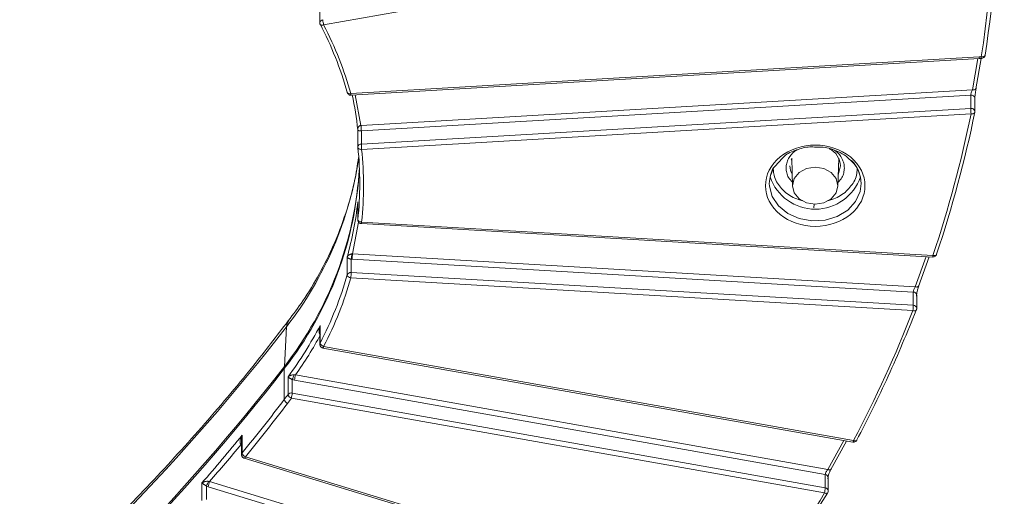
# Model space of a CAD drawing. Header units: millimetres. Extents: x 0 to 420, y 0 to 297.
# Tile 66 of 91: x 356 to 388, y 123 to 139. Entities that reach past the tile are written whole.
import ezdxf

# ---------------------------------------------------------------- set-up
doc = ezdxf.new("R2010")
doc.units = ezdxf.units.MM

msp = doc.modelspace()

# ---------------------------------------------------------------- linework, layer by layer
at = {"color": 7, "linetype": 'Continuous', "lineweight": 15}
for p, q in [((365.42772202, 138.60613027), (386.00734853, 142.2616385)), ((365.30272237, 139.19977419), (365.30272237, 138.67828815)), ((386.83480971, 137.56235845), (366.31554012, 136.36403056)), ((366.32282889, 136.31140778), (386.84209848, 137.50973567)), ((386.72476692, 136.51595661), (386.90344322, 137.51212648)), ((386.84167701, 137.51008053), (386.90547943, 137.51219059)), ((386.84209848, 137.50973567), (386.84167701, 137.51008054)), ((386.90548207, 137.51219274), (386.90553475, 137.51182637)), ((366.19369094, 136.41340596), (366.19521613, 136.40232415)), ((366.65006492, 135.32360421), (386.61324372, 136.48945761)), ((386.56255424, 136.31200819), (366.65898688, 135.14963497)), ((386.56255424, 136.31200819), (386.56255424, 135.87903937)), ((386.69647321, 135.77723017), (386.69647321, 136.21019898)), ((386.56255424, 135.87903937), (366.65898688, 134.71666616)), ((366.66790094, 134.54269907), (386.57146829, 135.70507228)), ((386.69476363, 135.76041647), (386.69392333, 135.75211316)), ((366.54290393, 135.19283187), (366.54290393, 134.61485911)), ((366.64399578, 135.32319124), (366.65006492, 135.32360421)), ((366.65898688, 134.71666616), (366.65898688, 135.14963497)), ((366.54338862, 134.60586829), (366.54290393, 134.61485911)), ((380.16115654, 133.98245203), (380.41595531, 134.2573361)), ((380.70079162, 134.22195308), (380.71657561, 134.18715129)), ((380.71459471, 134.25269151), (380.74216402, 133.34110179)), ((382.22189245, 133.34110609), (382.24946703, 134.25269151)), ((382.24748349, 134.18714914), (382.26327012, 134.22195308)), ((366.54290393, 132.81947909), (366.54290393, 132.24150633)), ((366.54338862, 132.25049715), (366.54338862, 132.82778603)), ((366.54290393, 132.24150633), (366.54338862, 132.25049715)), ((385.3252492, 131.0797557), (366.66790094, 132.16934629)), ((366.66061481, 132.11672137), (385.31796307, 131.02713078)), ((366.19369358, 131.0202505), (366.19369358, 130.44296162)), ((366.32445944, 130.5219819), (366.32445944, 130.95649051)), ((384.68005998, 129.88298256), (366.36114828, 130.9528084)), ((366.37006497, 131.12677764), (384.74854597, 130.05347162)), ((384.85403954, 130.06496415), (385.20556796, 131.03369052)), ((385.4437477, 131.11212384), (385.44579973, 131.12492607)), ((366.31553748, 130.34801696), (384.67114329, 129.2760445)), ((384.68005998, 129.45001374), (366.32445944, 130.5219819)), ((384.68005998, 129.88298256), (384.68005998, 129.45001374)), ((384.79614294, 129.34820669), (384.79614294, 129.7811755)), ((364.14477327, 127.45535668), (364.21281409, 128.74493266)), ((365.30272237, 128.7006429), (365.30272237, 128.17807728)), ((365.31260317, 128.79513871), (365.3080118, 128.70023853)), ((365.31260317, 128.21784983), (365.31260317, 128.79513871)), ((365.40586098, 128.05500435), (382.71074585, 124.98118066)), ((382.73260689, 125.0320914), (365.42772071, 128.10591832)), ((364.15873441, 127.41425394), (363.97695506, 127.18614951)), ((364.142687, 126.3739972), (364.142687, 127.38425059)), ((364.26537911, 127.11521368), (364.26537911, 126.5379248)), ((364.39907023, 126.5850653), (364.39907023, 127.02535893)), ((364.50637874, 127.17558758), (381.89170351, 124.08747537)), ((381.80796562, 123.92573192), (364.47981174, 127.00369074)), ((364.37250323, 126.41316846), (381.7813973, 123.3208695)), ((381.80796562, 123.49276311), (364.39907023, 126.5850653)), ((362.76743665, 125.20760151), (362.74742875, 125.07084755)), ((362.76743665, 124.63031262), (362.76743665, 125.20760151)), ((362.74640537, 125.07108738), (362.74640537, 124.57364895)), ((381.98942888, 124.08566491), (382.50747423, 125.01728802)), ((362.83498356, 124.45407429), (379.23534043, 119.45927911)), ((379.27175794, 119.50669695), (362.87140371, 124.50148999)), ((381.80796562, 123.92573192), (381.80796562, 123.49276311)), ((381.90639432, 123.39302953), (381.90639432, 123.82599835)), ((361.45278293, 123.65029792), (361.45278293, 123.07300904)), ((361.59831337, 123.10946058), (361.59831337, 123.54727676)), ((378.10188786, 118.51620075), (361.66057612, 123.52346801)), ((361.70426264, 123.69125875), (378.19599124, 118.66863719))]:
    msp.add_line(p, q, dxfattribs=at)
at = {"color": 8, "linetype": 'Continuous', "lineweight": 15}
for p, q in [((386.79547616, 137.50701194), (386.61324372, 136.48945761)), ((366.64399578, 135.32319124), (366.45145844, 136.3189181)), ((380.90102339, 134.53218191), (380.81027859, 134.48182256)), ((381.44910101, 132.75231053), (381.43143621, 132.63703445)), ((366.37006497, 131.12677764), (366.5704864, 132.16327937)), ((385.10610667, 131.03950001), (384.74854597, 130.05347162)), ((382.41742222, 125.03328382), (381.89170351, 124.08747537))]:
    msp.add_line(p, q, dxfattribs=at)
at = {"color": 7, "linetype": 'Continuous', "lineweight": 15, "flags": 128}
for points in [[(365.31672566, 138.62080164), (365.31481062, 138.62520374), (365.31260054, 138.63851776)], [(386.90458381, 137.56466423), (386.92877874, 137.56356488), (386.95204907, 137.56528495), (386.97349128, 137.56975346), (386.99228087, 137.57680055), (387.00770662, 137.58615095), (387.01917056, 137.59744982), (387.02623016, 137.61026276), (387.02860882, 137.6240973)], [(386.73662599, 136.54525994), (386.73425786, 136.53149423), (386.72723251, 136.51888992), (386.71583179, 136.50792659), (386.70049033, 136.49902359), (386.6817903, 136.49252713), (386.66046137, 136.48868884), (386.63731221, 136.48765276), (386.61324372, 136.48945761)], [(366.66790094, 134.54269907), (366.64360855, 134.54233319), (366.62025393, 134.54475015), (366.59872479, 134.54987039), (366.57985881, 134.55747887), (366.56437248, 134.56729601), (366.55286639, 134.57893903), (366.54578308, 134.59196492), (366.54338862, 134.60586829)], [(379.9820298, 133.42818487), (380.01631099, 133.68853578), (380.14097874, 133.97690235)], [(380.95870399, 133.78333829), (380.79827728, 133.58728249), (380.74193748, 133.35602483), (380.79827465, 133.12476503), (380.95870399, 132.92871138), (381.19881195, 132.79770997), (381.48203087, 132.75170837), (381.76524716, 132.79771212), (382.00535248, 132.92870708), (382.16578183, 133.12476503), (382.22212163, 133.35602268), (382.16578446, 133.58728249), (382.00534985, 133.78334044), (381.76524716, 133.91433755), (381.48202824, 133.96033914), (381.19881195, 133.91433539), (380.95870399, 133.78333829)], [(366.54338862, 132.25049715), (366.54578045, 132.23624748), (366.55286639, 132.22219991), (366.56437511, 132.20888993), (366.57985618, 132.19684014), (366.59872479, 132.18650646), (366.62025393, 132.1782803), (366.64361119, 132.17248425), (366.66790094, 132.16934629)], [(384.86782946, 130.09511234), (384.86553772, 130.08162409), (384.85874945, 130.06982423), (384.84772541, 130.0601665), (384.83289762, 130.05302509), (384.81482189, 130.0486731), (384.79419628, 130.0472847), (384.77181894, 130.0489007), (384.74854597, 130.05347162)], [(384.79025555, 129.31724428), (384.78796381, 129.30376464), (384.78762137, 129.30284422), (384.78118607, 129.29199059), (384.77018048, 129.28237373), (384.75536849, 129.27528825), (384.73731647, 129.27101154), (384.7167251, 129.26968981), (384.69437937, 129.27139185), (384.67114329, 129.2760445)], [(362.74640669, 124.92488553), (362.74584693, 124.9243295), (362.73227696, 124.90917501)], [(382.83253707, 125.03362981), (382.83870895, 125.03941233), (382.84318442, 125.04596054)], [(382.00470184, 124.11599121), (382.00253128, 124.10275247), (381.99609862, 124.09169897), (381.98565673, 124.08325651), (381.97160339, 124.0777498), (381.95448124, 124.07538525), (381.93494354, 124.07626606), (381.91374894, 124.08034486), (381.89170351, 124.08747537)], [(381.88923792, 123.32982405), (381.88556587, 123.32471024), (381.87886452, 123.31866758)]]:
    msp.add_lwpolyline(points, dxfattribs=at)
at = {"color": 8, "linetype": 'Continuous', "lineweight": 15, "flags": 128}
for points in [[(365.42772202, 138.60613027), (365.40526039, 138.59975689), (365.38366539, 138.59640079), (365.36376155, 138.59619752), (365.34631802, 138.59914282), (365.33200653, 138.60512703), (365.32136445, 138.61393085), (365.31672566, 138.62080164)], [(366.19521613, 136.40232415), (366.19603536, 136.39976285), (366.20296852, 136.38752635), (366.21422963, 136.37715452), (366.22938406, 136.36905381), (366.24784701, 136.36353387), (366.2689099, 136.36080329), (366.29176666, 136.36097388), (366.31554012, 136.36403056)], [(386.69392333, 135.75211316), (386.69239287, 135.74666582), (386.68537542, 135.73408517), (386.6739826, 135.72316271), (386.65865168, 135.71431993), (386.63997009, 135.70789446), (386.61865169, 135.70412929), (386.59552097, 135.7031771), (386.57146829, 135.70507228)], [(382.30703172, 134.00514896), (382.24422765, 133.74768027), (382.2335803, 133.72762085)], [(382.98202931, 133.42818272), (382.94774811, 133.1678318), (382.79854827, 132.84119402), (382.54268792, 132.56211079), (382.20090332, 132.35319253), (381.80087705, 132.23136477), (381.37501739, 132.20649375), (380.95783471, 132.28059489), (380.58311235, 132.44767357), (380.28121974, 132.69418121), (380.07660206, 133.00015731), (379.98585199, 133.34080399), (379.9820298, 133.42818487)], [(385.3252492, 131.0797557), (385.34876715, 131.07587523), (385.3713842, 131.07491956), (385.39222318, 131.07692527), (385.41049121, 131.08180854), (385.42548231, 131.08938443), (385.43662225, 131.0993691), (385.44348429, 131.11136685), (385.4437477, 131.11212384)], [(364.27855527, 128.93755544), (364.23938109, 128.86860405), (364.21281409, 128.74493266)], [(362.87140371, 124.50148999), (362.86288346, 124.48421685), (362.8546859, 124.47038581), (362.84713371, 124.46052278), (362.84051402, 124.45500423), (362.83508234, 124.45404315), (362.83498356, 124.45407429)]]:
    msp.add_lwpolyline(points, dxfattribs=at)
at = {"color": 7, "linetype": 'Continuous', "lineweight": 15}
for centre, radius, start, end in [((349.39090569, 143.42362886), 38.08190204, 351.240282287, 359.995736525), ((354.92197708, 133.23708127), 11.7107033, 15.737627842, 27.467105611), ((366.20308437, 138.81399689), 0.80274236, 182.568435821, 195.007508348), ((355.51264787, 133.98534725), 11.09558426, 6.197371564, 12.1598541), ((348.19213545, 143.64837407), 39.30231866, 341.419060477, 348.42213032), ((386.5726756, 135.7377031), 0.14169821, 52.028523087, 94.096070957), ((388.95904678, 135.91462352), 2.39675671, 180.850689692, 185.015841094), ((364.86765749, 135.11366949), 1.7886523, 1.145541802, 6.727040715), ((364.26269466, 135.11395524), 2.39655784, 0.853045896, 5.018604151), ((366.66735678, 135.00422835), 0.14564732, 93.294422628, 94.490966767), ((355.66886503, 133.42765023), 10.93816534, 0.002789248, 6.183683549), ((369.05276659, 134.7521113), 2.39404211, 180.848327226, 185.01820356), ((381.65958626, 133.98163478), 0.64787232, 2.079976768, 64.177730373), ((381.8839813, 133.40905455), 1.0982146, 0.998000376, 44.392556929), ((355.00875117, 134.53874606), 11.60239584, 321.928854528, 357.008839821), ((355.00866045, 134.61185781), 11.60534644, 321.927686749, 356.704059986), ((381.48202824, 134.15032539), 1.56057475, 198.906108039, 341.093891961), ((355.48314558, 134.02996237), 11.12538556, 344.304399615, 353.796674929), ((365.07503904, 131.23997227), 1.28117652, 347.21655409, 354.922684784), ((368.76266915, 130.91693297), 2.40178882, 174.987667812, 179.144143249), ((354.92178938, 133.61936168), 11.71090695, 332.532996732, 344.262269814), ((366.30959863, 130.39886577), 0.12400978, 83.117371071, 159.170778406), ((366.32207584, 130.48206211), 0.13420452, 196.938796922, 267.207480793), ((363.92822134, 130.55766404), 2.39650376, 354.981327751, 359.146877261), ((382.27853911, 129.48588917), 2.40178882, 354.987667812, 359.144143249), ((384.6736358, 129.31142205), 0.1387405, 51.749321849, 87.346053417), ((307.45190144, 172.79281881), 71.84718143, 296.2784381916, 322.1876438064), ((354.08738805, 134.62629308), 12.64941959, 323.57368756, 332.549509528), ((365.46362563, 128.25800812), 0.1562705, 194.890902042, 256.716977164), ((307.44227184, 171.3851687), 71.77059199, 296.2784252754, 322.1876567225), ((307.44245562, 171.45779819), 71.77302896, 296.2784549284, 322.1876270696), ((364.17542373, 127.38603848), 0.03278551, 120.916327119, 183.126064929), ((363.72671753, 127.38118349), 0.76070314, 332.111174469, 344.464646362), ((365.28135543, 126.96781196), 0.80234629, 164.991637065, 177.437031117), ((313.68804258, 164.75358358), 63.39293174, 320.7333952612, 322.7406593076), ((353.52622333, 134.44780018), 13.33775077, 322.747071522, 323.626669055), ((364.31835633, 126.41428595), 0.18023013, 192.917075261, 247.324652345), ((364.37127526, 126.45074704), 0.13716398, 78.308591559, 140.537482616), ((364.43852406, 126.57822848), 0.1777739, 193.103639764, 248.199542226), ((363.59752655, 126.62094408), 0.80234629, 344.991637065, 357.437031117), ((312.76943404, 166.08165219), 64.57931778, 318.9252973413, 320.7335319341), ((362.94907701, 124.67054161), 0.18604191, 192.488058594, 245.322873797), ((350.72164763, 128.70069465), 12.03576227, 334.648174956, 335.436976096), ((362.14545672, 123.48680552), 0.48626468, 155.136577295, 175.676015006), ((381.00601065, 123.5287153), 0.80276045, 344.99437629, 357.433109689)]:
    msp.add_arc(centre, radius, start, end, dxfattribs=at)
at = {"color": 8, "linetype": 'Continuous', "lineweight": 15}
for centre, radius, start, end in [((365.41212234, 138.6687908), 0.10978293, 95.736869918, 175.212877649), ((387.13304086, 137.57494452), 0.29849662, 182.416585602, 192.550629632), ((388.81251162, 137.57108244), 1.90793861, 180.192740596, 181.768750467), ((366.55970714, 136.37103391), 0.24426744, 181.642944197, 194.128761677), ((386.58129319, 136.19767469), 0.11585895, 6.205767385, 99.307869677), ((386.60364325, 135.77551011), 0.09284799, 1.208852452, 52.738714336), ((366.65507001, 134.6040484), 0.11268585, 88.008041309, 174.494767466), ((354.82049097, 136.03382586), 11.88880556, 322.186822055, 351.399736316), ((381.24014021, 134.0109693), 0.58313608, 180.511650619, 209.071992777), ((355.66851333, 133.42873421), 10.93851704, 353.816415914, 359.997111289), ((366.45918684, 132.17142675), 0.20872447, 344.805663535, 359.428895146), ((385.11736631, 131.08172108), 0.20789219, 344.776231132, 359.458327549), ((384.68228885, 129.7684401), 0.11456414, 6.382416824, 91.114774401), ((384.70243811, 129.3460368), 0.09373315, 1.472480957, 52.475908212), ((365.38874145, 128.17782461), 0.08601776, 152.269490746, 179.991444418), ((365.34454869, 128.11147824), 0.08335764, 317.35226309, 356.17555589), ((382.64941377, 125.03766555), 0.08337966, 317.355916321, 356.166767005), ((382.78106662, 125.13064438), 0.10982274, 243.816079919, 297.947897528), ((362.83536629, 124.57286991), 0.08896123, 139.781445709, 179.652718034), ((381.79721283, 123.81668258), 0.1095782, 4.876874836, 84.368562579), ((381.80056265, 123.38700138), 0.1060205, 3.420185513, 85.996017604), ((381.83227191, 123.41453905), 0.10659367, 241.492353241, 295.919309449)]:
    msp.add_arc(centre, radius, start, end, dxfattribs=at)
at = {"color": 7, "linetype": 'Continuous', "lineweight": 15}
for points in [[(386.29619007, 152.23334968), (387.45083171, 147.40121475), (387.65620739, 142.44951149), (386.90458513, 137.56466167)], [(366.31553875, 136.36403261), (366.10035311, 137.13116593), (365.8033007, 137.88134279), (365.42772085, 138.60612996)], [(386.90458513, 137.56466167), (386.88124001, 137.56448411), (386.85809427, 137.56372096), (386.83480762, 137.56236102)], [(386.57147103, 135.70507232), (386.25251571, 134.14575788), (385.83721924, 132.6043963), (385.32524964, 131.07975547)], [(366.66790178, 132.16934741), (366.75340725, 132.95895271), (366.75340725, 133.75309556), (366.66790178, 134.54270086)], [(366.32445615, 130.95649091), (366.33662268, 130.95475304), (366.34885514, 130.95352505), (366.36115047, 130.952807)], [(366.35119037, 131.12658576), (366.35744032, 131.12639895), (366.363754, 131.12645758), (366.37006787, 131.12677551)], [(365.42772085, 128.1059183), (365.8033007, 128.83070548), (366.10035311, 129.58088234), (366.31553875, 130.34801566)], [(384.67114266, 129.27604561), (384.10946354, 127.83517101), (383.46367733, 126.4213796), (382.73260644, 125.03209334)], [(364.50638084, 127.17558591), (364.81006654, 127.60328268), (365.084204, 128.04348412), (365.32855985, 128.49581551)], [(364.28411355, 127.09966287), (364.27692409, 127.10550167), (364.27061657, 127.11062103), (364.2653771, 127.11521541)], [(364.39907256, 127.0253567), (364.42532682, 127.01580281), (364.45228461, 127.00857921), (364.47981018, 127.00368991)], [(364.45962772, 127.17744388), (364.4748183, 127.17579252), (364.49059615, 127.17506008), (364.50638084, 127.17558591)], [(364.24887451, 126.24798916), (364.29151212, 126.30404869), (364.33085512, 126.35661539), (364.37250189, 126.41316935)], [(362.87140372, 124.50148975), (363.3458987, 125.08196085), (363.79795292, 125.65512177), (364.24887451, 126.24798916)], [(361.70426045, 123.69125879), (362.05705873, 124.09895183), (362.39123894, 124.4948617), (362.73227869, 124.90917223)], [(361.46624209, 123.63927356), (361.46132406, 123.64326352), (361.45681751, 123.6469176), (361.45278497, 123.65029616)], [(361.59831346, 123.54727596), (361.61872851, 123.53782448), (361.63949913, 123.5298851), (361.66057743, 123.52346562)], [(361.66822878, 123.6975032), (361.68004068, 123.69473523), (361.69214979, 123.69258774), (361.70426045, 123.69125879)], [(381.7813954, 123.32086971), (381.01721431, 122.01694373), (380.18147328, 120.7467767), (379.27175651, 119.50669708)]]:
    msp.add_open_spline(points, degree=3, dxfattribs=at)
for points, knots in [([(365.303942, 138.67807953), (365.30413133, 138.66655065), (365.30446081, 138.64648755), (365.31366427, 138.62877484), (365.31757914, 138.6212404)], [0, 0, 0, 0, 0.57463098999, 1, 1, 1, 1]), ([(386.90516597, 137.5119038), (386.90533717, 137.51187696), (386.91985949, 137.50960049), (386.95036536, 137.51862803), (386.98976207, 137.54131395), (387.01978074, 137.57916429), (387.0255784, 137.60990179), (387.02842969, 137.62501853)], [0, 0, 0, 0, 0.0028440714, 0.2412509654, 0.4920925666, 0.7502104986, 1, 1, 1, 1]), ([(366.1953136, 136.40204668), (366.19925845, 136.39111671), (366.20506964, 136.37501569), (366.21539842, 136.36148393), (366.21871564, 136.35713804)], [0, 0, 0, 0, 0.6788377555, 1, 1, 1, 1]), ([(366.21871564, 136.35713804), (366.23007784, 136.34584457), (366.24726174, 136.32876463), (366.2817937, 136.31493942), (366.30569758, 136.30876078), (366.32085412, 136.31193832), (366.3229606, 136.31237994)], [0, 0, 0, 0, 0.40111528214, 0.6066361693, 0.94532988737, 1, 1, 1, 1]), ([(386.61324276, 136.48945615), (386.60030688, 136.4622758), (386.58723302, 136.42753233), (386.5682876, 136.36186769), (386.56255364, 136.33125767), (386.56255364, 136.31200661)], [0, 0, 0, 0, 0.5, 0.5, 1, 1, 1, 1]), ([(386.73662678, 136.54525808), (386.73484735, 136.53609037), (386.73129653, 136.51779643), (386.72601492, 136.48761029), (386.72003909, 136.45086159), (386.71359191, 136.40725262), (386.70719867, 136.35790641), (386.70186784, 136.30985438), (386.69790958, 136.26516956), (386.69527228, 136.22470156), (386.69493282, 136.20382068), (386.69476316, 136.19338444)], [0, 0, 0, 0, 0.0835390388, 0.1667002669, 0.2508306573, 0.3761069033, 0.4999885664, 0.6242386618, 0.7494679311, 0.8747842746, 1, 1, 1, 1]), ([(386.69182125, 135.75261644), (386.69392829, 135.75787877), (386.69716064, 135.76595159), (386.69575193, 135.77440375), (386.69526149, 135.77734631)], [0, 0, 0, 0, 0.6518567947, 1, 1, 1, 1]), ([(366.54338759, 135.18315956), (366.5424087, 135.19145735), (366.54059971, 135.20679169), (366.54272604, 135.22805816), (366.54691507, 135.2457286), (366.55361491, 135.26334029), (366.56381355, 135.28047258), (366.57944427, 135.29757525), (366.59810292, 135.31047589), (366.6197035, 135.31985841), (366.63625354, 135.32212703), (366.64399617, 135.32318836)], [0, 0, 0, 0, 0.16179961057, 0.29900611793, 0.41165278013, 0.49978611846, 0.63678144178, 0.74958012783, 0.84710020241, 0.92846857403, 1, 1, 1, 1]), ([(366.57951343, 135.15313908), (366.57534091, 135.1542485), (366.56624517, 135.15666693), (366.55619924, 135.1612604), (366.54831996, 135.16677474), (366.54279292, 135.1742455), (366.54316698, 135.17985262), (366.54338759, 135.18315956)], [0, 0, 0, 0, 0.1410206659, 0.3074128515, 0.4996520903, 0.7049080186, 1, 1, 1, 1]), ([(366.65594898, 135.1494275), (366.65131476, 135.14912374), (366.64175204, 135.14849693), (366.62792593, 135.14832853), (366.61453908, 135.14866422), (366.60179818, 135.14957437), (366.58971162, 135.15103346), (366.58303906, 135.15241114), (366.57951343, 135.15313908)], [0, 0, 0, 0, 0.1307456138, 0.2697941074, 0.4226338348, 0.5934287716, 0.7851766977, 1, 1, 1, 1]), ([(382.63107714, 132.41777912), (383.26525427, 132.93561063), (383.26525427, 133.77643764), (381.99690002, 134.81210065), (380.96715723, 134.81210065), (380.33298011, 134.29426914)], [0, 0, 0, 0, 0.5, 0.5, 1, 1, 1, 1]), ([(380.41595531, 134.2573361), (380.43309311, 134.27686912), (380.54109214, 134.39996232), (380.85949769, 134.53143634), (381.22153173, 134.63336162), (381.44170426, 134.62120362), (381.51023238, 134.61741947)], [0, 0, 0, 0, 0.0735509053, 0.4635032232, 0.833016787, 1, 1, 1, 1]), ([(381.51023238, 134.61741947), (381.58687238, 134.61838307), (381.83596418, 134.62151493), (382.17603562, 134.50601293), (382.47076763, 134.34755137), (382.58338455, 134.23373719), (382.6281512, 134.18849462)], [0, 0, 0, 0, 0.177190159, 0.5758953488, 0.8314130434, 1, 1, 1, 1]), ([(366.56546303, 134.27305628), (366.52749566, 134.02039014), (366.43564116, 133.40911462), (366.1620692, 132.44963831), (365.77665768, 131.4365683), (365.30093199, 130.4829034), (364.80964372, 129.65834761), (364.43455892, 129.15827218), (364.27194744, 128.94147319)], [0, 0, 0, 0, 0.1348900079, 0.3263395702, 0.5200009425, 0.6939853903, 0.8673326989, 1, 1, 1, 1]), ([(380.33298011, 134.29426914), (380.02824211, 134.04543814), (379.85702862, 133.70792432), (379.85702862, 133.00412395), (380.02824211, 132.66661013), (380.6377181, 132.16894812), (381.05106403, 132.02914531), (381.91299322, 132.02914531), (382.32633915, 132.16894812), (382.63107714, 132.41777912)], [0, 0, 0, 0, 0.25, 0.25, 0.5, 0.5, 0.75, 0.75, 1, 1, 1, 1]), ([(382.6281512, 134.18849462), (382.66358837, 134.15742896), (382.79329524, 134.04372269), (382.93917162, 133.78360918), (382.96725549, 133.55070459), (382.98202931, 133.42818272)], [0, 0, 0, 0, 0.151218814, 0.5534898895, 1, 1, 1, 1]), ([(379.9820298, 133.42818487), (379.99201197, 133.52007539), (380.01117018, 133.69643566), (380.07303391, 133.89090993), (380.15063098, 133.97151804), (380.16115654, 133.98245203)], [0, 0, 0, 0, 0.4846134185, 0.9300910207, 1, 1, 1, 1]), ([(366.54357037, 132.25151399), (366.54344494, 132.25106986), (366.53942803, 132.23684732), (366.54601493, 132.20944492), (366.55747183, 132.18043002), (366.56777915, 132.16681263), (366.57108173, 132.16244947)], [0, 0, 0, 0, 0.0145149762, 0.4648248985, 0.8285237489, 1, 1, 1, 1]), ([(366.57108173, 132.16244947), (366.58244076, 132.1513252), (366.59961829, 132.13450268), (366.63152684, 132.12043406), (366.65008447, 132.11874968), (366.66055949, 132.11779892)], [0, 0, 0, 0, 0.4595402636, 0.694932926, 1, 1, 1, 1]), ([(366.19369397, 131.02025228), (366.19737158, 131.02770439), (366.20417589, 131.04149229), (366.21746953, 131.05961741), (366.2304623, 131.07419705), (366.24416653, 131.08698422), (366.258924, 131.09811665), (366.27779876, 131.10952726), (366.29956776, 131.11884258), (366.32481065, 131.12573499), (366.34296208, 131.12632039), (366.35119037, 131.12658576)], [0, 0, 0, 0, 0.1611499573, 0.2981599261, 0.4110555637, 0.4998704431, 0.6073631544, 0.6998763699, 0.8195827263, 0.9182143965, 1, 1, 1, 1]), ([(366.2271504, 130.99244989), (366.22300812, 130.99501237), (366.21330378, 131.00101563), (366.20126921, 131.01047762), (366.19640288, 131.01675686), (366.19369397, 131.02025228)], [0, 0, 0, 0, 0.2482164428, 0.5815101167, 1, 1, 1, 1]), ([(366.32445615, 130.95649091), (366.3199122, 130.95757765), (366.31033174, 130.95986892), (366.29668021, 130.96377115), (366.28301215, 130.96808921), (366.26956611, 130.97283703), (366.25530928, 130.97845478), (366.24047302, 130.985168), (366.23182304, 130.98989591), (366.2271504, 130.99244989)], [0, 0, 0, 0, 0.0907359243, 0.1913075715, 0.3040316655, 0.430559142, 0.572058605, 0.7688298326, 1, 1, 1, 1]), ([(385.31790775, 131.02820833), (385.32071341, 131.02771047), (385.33785191, 131.02466925), (385.3711254, 131.03335021), (385.40997143, 131.05667543), (385.43562825, 131.08603661), (385.44037403, 131.10714216), (385.4416509, 131.11282069)], [0, 0, 0, 0, 0.052495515, 0.3206718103, 0.6028302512, 0.8931399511, 1, 1, 1, 1]), ([(384.74854924, 130.05346941), (384.73101645, 130.02806803), (384.71334583, 129.99511938), (384.68777928, 129.93205444), (384.68006006, 129.90223054), (384.68006006, 129.8829799)], [0, 0, 0, 0, 0.5, 0.5, 1, 1, 1, 1]), ([(384.8678311, 130.09511273), (384.86451331, 130.0862426), (384.85789274, 130.06854241), (384.84806653, 130.03923809), (384.83696593, 130.00348613), (384.82501453, 129.96095117), (384.8131887, 129.91266885), (384.80334627, 129.86550319), (384.7960486, 129.82147627), (384.79119141, 129.7814466), (384.79056654, 129.76062238), (384.79025423, 129.75021444)], [0, 0, 0, 0, 0.0835387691, 0.1666999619, 0.2508306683, 0.3761067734, 0.4999884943, 0.6242381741, 0.7494676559, 0.874783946, 1, 1, 1, 1]), ([(382.83251863, 125.03361476), (383.1882938, 125.73282678), (383.89984976, 127.13126186), (384.48422017, 128.56847231), (384.77640767, 129.2870832)], [0, 0, 0, 0, 0.4999960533, 1, 1, 1, 1]), ([(384.78602242, 129.30353893), (384.79113589, 129.3153892), (384.79745913, 129.33004307), (384.79533719, 129.34538717), (384.79493121, 129.34832283)], [0, 0, 0, 0, 0.8086785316, 1, 1, 1, 1]), ([(364.26970838, 128.94311216), (363.88890979, 128.44459547), (362.98602393, 127.26259615), (361.44829255, 125.45356446), (359.67502638, 123.50956496), (357.80335114, 121.61944346), (355.83947082, 119.78416559), (353.85626256, 118.06954352), (351.86822031, 116.47233526), (349.88871327, 114.98870642), (347.84741658, 113.56219726), (345.74732913, 112.19403925), (343.58951924, 110.88788757), (341.46143388, 109.6824732), (340.02807722, 108.9447583), (339.35217182, 108.59688571)], [0, 0, 0, 0, 0.0608230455, 0.1442134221, 0.2277910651, 0.3115609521, 0.3955302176, 0.4797084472, 0.5552619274, 0.630797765, 0.706309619, 0.7817965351, 0.8572570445, 0.9326889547, 1, 1, 1, 1]), ([(365.32855985, 128.49581551), (365.32440445, 128.49761853), (365.31586282, 128.50132471), (365.3049731, 128.51104253), (365.29555486, 128.52364038), (365.28785123, 128.53936008), (365.28051818, 128.56257449), (365.27582329, 128.59565838), (365.27610219, 128.64421285), (365.28566953, 128.71253606), (365.30252039, 128.76421932), (365.31260197, 128.79514051)], [0, 0, 0, 0, 0.0423691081, 0.0870917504, 0.1359317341, 0.1902453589, 0.2510171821, 0.3637292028, 0.5007249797, 0.7012925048, 1, 1, 1, 1]), ([(365.30392883, 128.17796544), (365.30436037, 128.16652348), (365.30523079, 128.14344524), (365.3174634, 128.11698302), (365.32763966, 128.10337916), (365.33090017, 128.09902042)], [0, 0, 0, 0, 0.4005680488, 0.8079394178, 1, 1, 1, 1]), ([(365.33090017, 128.09902042), (365.34227887, 128.08798478), (365.35948613, 128.07129631), (365.38680022, 128.05860931), (365.40050604, 128.05714491), (365.40615732, 128.0565411)], [0, 0, 0, 0, 0.5342928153, 0.8079763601, 1, 1, 1, 1]), ([(364.2653771, 127.11521541), (364.27498533, 127.12227209), (364.29226928, 127.13496613), (364.31973162, 127.14956209), (364.34677035, 127.16145138), (364.37458412, 127.17040715), (364.40480927, 127.17644439), (364.43265356, 127.17932463), (364.45125441, 127.1780277), (364.45962772, 127.17744388)], [0, 0, 0, 0, 0.2086712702, 0.375372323, 0.5001430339, 0.6591922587, 0.7946098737, 0.907542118, 1, 1, 1, 1]), ([(364.39907256, 127.0253567), (364.39333223, 127.02857403), (364.38087002, 127.03555885), (364.36335349, 127.04599188), (364.34528184, 127.05710928), (364.32543274, 127.06991787), (364.30374804, 127.08486553), (364.29112857, 127.09437607), (364.28411355, 127.09966287)], [0, 0, 0, 0, 0.098274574, 0.2133537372, 0.3469148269, 0.5000289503, 0.7220715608, 1, 1, 1, 1]), ([(362.73227869, 124.90917223), (362.72859705, 124.91157442), (362.72101843, 124.91651931), (362.71218769, 124.92773842), (362.70522248, 124.9415918), (362.70040858, 124.95828928), (362.6971887, 124.98234283), (362.69815099, 125.01576964), (362.70649892, 125.06377227), (362.72726436, 125.12997059), (362.75239836, 125.17854232), (362.76743579, 125.20760229)], [0, 0, 0, 0, 0.04220025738, 0.08686898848, 0.13573585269, 0.19012984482, 0.25101777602, 0.36374667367, 0.50074068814, 0.70129819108, 1, 1, 1, 1]), ([(382.71104351, 124.98271848), (382.71857947, 124.98118315), (382.74044215, 124.97672895), (382.77807149, 124.98549048), (382.81795032, 125.00795798), (382.83448721, 125.03348224), (382.84259963, 125.04600354)], [0, 0, 0, 0, 0.1464629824, 0.4249058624, 0.7178789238, 1, 1, 1, 1]), ([(362.74761183, 124.57353711), (362.74804337, 124.56209515), (362.74891379, 124.53901691), (362.7611464, 124.51255469), (362.77132266, 124.49895083), (362.77458318, 124.49459209)], [0, 0, 0, 0, 0.4005680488, 0.8079394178, 1, 1, 1, 1]), ([(362.77458318, 124.49459209), (362.78600514, 124.48375092), (362.80327783, 124.46735652), (362.82584213, 124.45569), (362.83461874, 124.45443101), (362.83540371, 124.45431841)], [0, 0, 0, 0, 0.6399800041, 0.9678002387, 1, 1, 1, 1]), ([(381.89170302, 124.08747318), (381.87021732, 124.06430053), (381.84859908, 124.03358781), (381.81737284, 123.97379221), (381.80796606, 123.94496765), (381.80796606, 123.92573149)], [0, 0, 0, 0, 0.5, 0.5, 1, 1, 1, 1]), ([(382.00470006, 124.11599184), (381.99995944, 124.10758241), (381.99049916, 124.09080076), (381.97646933, 124.06285533), (381.9606303, 124.0286384), (381.94359262, 123.98775857), (381.92675341, 123.94112494), (381.91275248, 123.89534165), (381.90238008, 123.85235203), (381.89548061, 123.81302197), (381.89459328, 123.7922967), (381.89414978, 123.78193767)], [0, 0, 0, 0, 0.0835294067, 0.1666893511, 0.2508309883, 0.3761021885, 0.4999859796, 0.6242213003, 0.7494581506, 0.8747725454, 1, 1, 1, 1]), ([(361.45278497, 123.65029616), (361.46125312, 123.65543655), (361.47693513, 123.66495595), (361.50151233, 123.67621887), (361.52330985, 123.68464148), (361.54816548, 123.69255426), (361.57671246, 123.6989475), (361.61009709, 123.70240916), (361.64025772, 123.70260804), (361.65957824, 123.69908196), (361.66822878, 123.6975032)], [0, 0, 0, 0, 0.160716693, 0.2976281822, 0.4107520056, 0.5001196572, 0.6613949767, 0.7972619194, 0.9092264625, 1, 1, 1, 1]), ([(361.59831346, 123.54727596), (361.59325991, 123.5504571), (361.58236658, 123.55731432), (361.56650381, 123.56769051), (361.54989479, 123.57872418), (361.53290914, 123.59024749), (361.51258893, 123.60440672), (361.48871668, 123.62189626), (361.47436163, 123.63299555), (361.46624209, 123.63927356)], [0, 0, 0, 0, 0.0744337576, 0.160448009, 0.2595175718, 0.3726076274, 0.5003659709, 0.7173959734, 1, 1, 1, 1]), ([(379.36302431, 119.49633043), (379.80963379, 120.12138726), (380.70285973, 121.37151069), (381.48684508, 122.66960187), (381.87884082, 123.31865253)], [0, 0, 0, 0, 0.4999960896, 1, 1, 1, 1]), ([(381.88802093, 123.33037896), (381.88980532, 123.33260639), (381.90177453, 123.34754739), (381.90793088, 123.37128628), (381.90552835, 123.39046688), (381.90514835, 123.39350056)], [0, 0, 0, 0, 0.1285335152, 0.8621654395, 1, 1, 1, 1])]:
    msp.add_open_spline(points, degree=3, knots=knots, dxfattribs=at)
at = {"color": 8, "linetype": 'Continuous', "lineweight": 15}
for points, knots in [([(380.81027859, 134.48182256), (380.7348144, 134.40547534), (380.61831916, 134.28761695), (380.54547476, 134.0915306), (380.52515066, 133.93330778), (380.54607261, 133.77548042), (380.6030185, 133.61170463), (380.69079723, 133.52059582), (380.73822329, 133.47137055)], [0, 0, 0, 0, 0.2620348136, 0.404507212, 0.5471756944, 0.6896487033, 0.832319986, 1, 1, 1, 1]), ([(382.22583319, 133.47136624), (382.2732568, 133.52058652), (382.36097481, 133.61162776), (382.41800885, 133.77545436), (382.43871251, 133.93298424), (382.41929627, 134.09212519), (382.34228933, 134.28418365), (382.21173108, 134.4624936), (382.05861413, 134.53783005), (382.00788129, 134.56279156)], [0, 0, 0, 0, 0.1484115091, 0.2745121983, 0.400785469, 0.5268845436, 0.6531559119, 0.8850788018, 1, 1, 1, 1]), ([(381.06823048, 132.86863071), (381.02372507, 132.87917335), (380.81403566, 132.92884554), (380.48663659, 133.1234578), (380.23728247, 133.42278206), (380.12910866, 133.68517951), (380.11866106, 133.81857211), (380.11419178, 133.87563481)], [0, 0, 0, 0, 0.08367895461, 0.39425746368, 0.70483156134, 0.87373283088, 1, 1, 1, 1]), ([(382.85289663, 133.90000251), (382.84786353, 133.83491867), (382.83692901, 133.69352278), (382.73040202, 133.42061049), (382.56281651, 133.24993078), (382.45430071, 133.13941141)], [0, 0, 0, 0, 0.2311320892, 0.5021388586, 1, 1, 1, 1]), ([(382.45430071, 133.13941141), (382.32076063, 133.04627481), (382.15095233, 132.92784319), (381.93985629, 132.87881602), (381.89476969, 132.86834464)], [0, 0, 0, 0, 0.7864166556, 1, 1, 1, 1])]:
    msp.add_open_spline(points, degree=3, knots=knots, dxfattribs=at)

doc.saveas('drawing.dxf')
